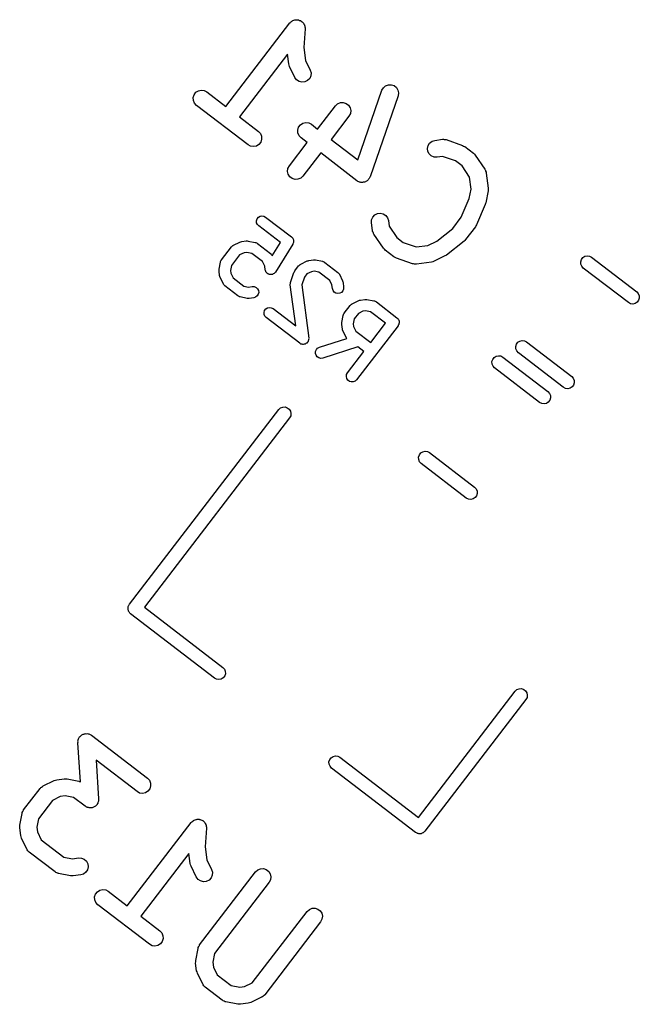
# Model space of a CAD drawing. Extents: x 93.7 to 160.2, y -161.6 to -97.7.
# Tile 1 of 30: x 105.8 to 111.3, y -154.3 to -145.7. Entities that reach past the tile are written whole.
import ezdxf

# ---------------------------------------------------------------- set-up
doc = ezdxf.new("R2010")
doc.units = 0
doc.header["$MEASUREMENT"] = 0
doc.layers.add('BLACK', color=7, linetype='CONTINUOUS')

msp = doc.modelspace()

# ---------------------------------------------------------------- linework, layer by layer
at = {"layer": 'Black'}
for p, q in [((108.187, -145.694), (108.19, -145.692)), ((108.19, -145.692), (108.193, -145.688)), ((108.193, -145.688), (108.2, -145.683)), ((108.2, -145.683), (108.206, -145.677)), ((108.206, -145.677), (108.21, -145.675)), ((108.21, -145.675), (108.214, -145.673)), ((108.214, -145.673), (108.222, -145.67)), ((108.222, -145.67), (108.23, -145.667)), ((108.23, -145.667), (108.235, -145.667)), ((108.235, -145.667), (108.239, -145.665)), ((108.239, -145.665), (108.248, -145.666)), ((108.248, -145.666), (108.256, -145.666)), ((108.256, -145.666), (108.26, -145.667)), ((108.26, -145.667), (108.265, -145.667)), ((108.265, -145.667), (108.273, -145.671)), ((108.273, -145.671), (108.281, -145.673)), ((108.281, -145.673), (108.285, -145.676)), ((108.285, -145.676), (108.288, -145.678)), ((108.288, -145.678), (108.295, -145.684)), ((108.295, -145.684), (108.302, -145.689)), ((108.302, -145.689), (108.304, -145.693)), ((107.624, -146.428), (108.187, -145.694)), ((108.304, -145.693), (108.307, -145.696)), ((108.307, -145.696), (108.311, -145.704)), ((108.311, -145.704), (108.316, -145.711)), ((108.322, -145.745), (108.311, -145.909)), ((108.316, -145.711), (108.317, -145.715)), ((108.317, -145.715), (108.319, -145.719)), ((108.319, -145.719), (108.32, -145.728)), ((108.32, -145.728), (108.322, -145.737)), ((108.322, -145.737), (108.321, -145.741)), ((108.321, -145.741), (108.322, -145.745)), ((108.311, -145.909), (108.326, -146.023)), ((108.167, -145.967), (107.743, -146.52)), ((108.178, -146.055), (108.167, -145.967)), ((108.326, -146.023), (108.367, -146.108)), ((108.182, -146.066), (108.178, -146.055)), ((108.185, -146.078), (108.182, -146.066)), ((108.232, -146.173), (108.185, -146.078)), ((108.367, -146.108), (108.374, -146.133)), ((108.247, -146.194), (108.232, -146.173)), ((108.269, -146.209), (108.247, -146.194)), ((108.294, -146.215), (108.269, -146.209)), ((108.343, -146.201), (108.32, -146.213)), ((108.362, -146.183), (108.343, -146.201)), ((108.372, -146.159), (108.362, -146.183)), ((108.374, -146.133), (108.372, -146.159)), ((107.361, -146.304), (107.383, -146.29)), ((107.383, -146.29), (107.408, -146.284)), ((107.408, -146.284), (107.434, -146.288)), ((107.434, -146.288), (107.457, -146.3)), ((108.32, -146.213), (108.294, -146.215)), ((108.786, -146.9), (108.998, -146.286)), ((108.998, -146.286), (109.011, -146.264)), ((109.011, -146.264), (109.03, -146.247)), ((109.03, -146.247), (109.055, -146.237)), ((109.055, -146.237), (109.081, -146.237)), ((109.081, -146.237), (109.105, -146.245)), ((109.105, -146.245), (109.126, -146.262)), ((109.126, -146.262), (109.139, -146.284)), ((109.139, -146.284), (109.144, -146.31)), ((107.337, -146.35), (107.345, -146.325)), ((107.338, -146.376), (107.337, -146.35)), ((107.348, -146.4), (107.338, -146.376)), ((107.345, -146.325), (107.361, -146.304)), ((107.457, -146.3), (107.624, -146.428)), ((109.14, -146.335), (108.894, -147.047)), ((109.144, -146.31), (109.14, -146.335)), ((107.366, -146.419), (107.348, -146.4)), ((107.819, -146.767), (107.366, -146.419)), ((108.431, -146.628), (108.589, -146.423)), ((108.589, -146.423), (108.608, -146.405)), ((108.608, -146.405), (108.632, -146.395)), ((108.632, -146.395), (108.658, -146.394)), ((108.658, -146.394), (108.683, -146.402)), ((108.683, -146.402), (108.704, -146.418)), ((108.704, -146.418), (108.718, -146.44)), ((108.718, -146.44), (108.723, -146.465)), ((108.723, -146.465), (108.72, -146.491)), ((107.743, -146.52), (107.91, -146.648)), ((108.708, -146.514), (108.55, -146.719)), ((108.72, -146.491), (108.708, -146.514)), ((108.258, -146.636), (108.265, -146.611)), ((108.259, -146.662), (108.258, -146.636)), ((108.265, -146.611), (108.281, -146.59)), ((108.281, -146.59), (108.303, -146.576)), ((108.303, -146.576), (108.329, -146.571)), ((108.329, -146.571), (108.355, -146.574)), ((108.355, -146.574), (108.378, -146.586)), ((108.378, -146.586), (108.431, -146.628)), ((107.91, -146.648), (107.928, -146.667)), ((107.928, -146.667), (107.938, -146.691)), ((107.939, -146.717), (107.931, -146.742)), ((107.938, -146.691), (107.939, -146.717)), ((108.269, -146.686), (108.259, -146.662)), ((108.286, -146.705), (108.269, -146.686)), ((108.34, -146.747), (108.286, -146.705)), ((108.55, -146.719), (108.786, -146.9)), ((109.439, -146.735), (109.463, -146.727)), ((109.463, -146.727), (109.53, -146.718)), ((109.53, -146.718), (109.534, -146.718)), ((109.534, -146.718), (109.539, -146.717)), ((109.539, -146.717), (109.547, -146.719)), ((109.547, -146.719), (109.556, -146.719)), ((109.556, -146.719), (109.56, -146.721)), ((109.56, -146.721), (109.564, -146.721)), ((109.564, -146.721), (109.707, -146.771)), ((107.842, -146.779), (107.819, -146.767)), ((107.868, -146.782), (107.842, -146.779)), ((107.893, -146.777), (107.868, -146.782)), ((107.915, -146.763), (107.893, -146.777)), ((107.931, -146.742), (107.915, -146.763)), ((108.183, -146.952), (108.34, -146.747)), ((109.398, -146.798), (109.404, -146.772)), ((109.402, -146.824), (109.398, -146.798)), ((109.404, -146.772), (109.418, -146.751)), ((109.418, -146.751), (109.439, -146.735)), ((109.707, -146.771), (109.717, -146.777)), ((109.717, -146.777), (109.728, -146.782)), ((109.728, -146.782), (109.803, -146.84)), ((108.459, -146.838), (108.302, -147.043)), ((108.777, -147.082), (108.459, -146.838)), ((109.414, -146.847), (109.402, -146.824)), ((109.433, -146.864), (109.414, -146.847)), ((109.457, -146.874), (109.433, -146.864)), ((109.483, -146.876), (109.457, -146.874)), ((109.532, -146.869), (109.483, -146.876)), ((109.646, -146.908), (109.532, -146.869)), ((109.803, -146.84), (109.812, -146.849)), ((109.812, -146.849), (109.82, -146.858)), ((109.82, -146.858), (109.904, -146.982)), ((108.167, -147), (108.171, -146.975)), ((108.171, -146.975), (108.183, -146.952)), ((109.703, -146.952), (109.646, -146.908)), ((109.77, -147.052), (109.703, -146.952)), ((109.904, -146.982), (109.906, -146.986)), ((109.906, -146.986), (109.909, -146.99)), ((109.909, -146.99), (109.911, -146.998)), ((108.173, -147.026), (108.167, -147)), ((108.187, -147.048), (108.173, -147.026)), ((108.208, -147.064), (108.187, -147.048)), ((108.233, -147.072), (108.208, -147.064)), ((108.259, -147.07), (108.233, -147.072)), ((108.283, -147.06), (108.259, -147.07)), ((108.302, -147.043), (108.283, -147.06)), ((108.874, -147.078), (108.867, -147.082)), ((108.877, -147.074), (108.874, -147.078)), ((108.881, -147.07), (108.877, -147.074)), ((108.885, -147.063), (108.881, -147.07)), ((108.89, -147.057), (108.885, -147.063)), ((108.891, -147.052), (108.89, -147.057)), ((108.894, -147.047), (108.891, -147.052)), ((109.784, -147.156), (109.77, -147.052)), ((109.911, -146.998), (109.915, -147.006)), ((109.915, -147.006), (109.915, -147.01)), ((109.915, -147.01), (109.917, -147.015)), ((109.917, -147.015), (109.934, -147.148)), ((108.782, -147.085), (108.777, -147.082)), ((108.787, -147.088), (108.782, -147.085)), ((108.794, -147.091), (108.787, -147.088)), ((108.801, -147.094), (108.794, -147.091)), ((108.806, -147.095), (108.801, -147.094)), ((108.811, -147.097), (108.806, -147.095)), ((108.819, -147.097), (108.811, -147.097)), ((108.826, -147.098), (108.819, -147.097)), ((108.832, -147.096), (108.826, -147.098)), ((108.837, -147.096), (108.832, -147.096)), ((108.844, -147.094), (108.837, -147.096)), ((108.852, -147.092), (108.844, -147.094)), ((108.856, -147.089), (108.852, -147.092)), ((108.862, -147.087), (108.856, -147.089)), ((108.867, -147.082), (108.862, -147.087)), ((109.767, -147.24), (109.784, -147.156)), ((109.934, -147.16), (109.933, -147.172)), ((109.934, -147.148), (109.934, -147.16)), ((109.696, -147.404), (109.767, -147.24)), ((109.933, -147.172), (109.913, -147.277)), ((109.908, -147.292), (109.83, -147.472)), ((109.91, -147.284), (109.908, -147.292)), ((109.913, -147.277), (109.91, -147.284)), ((107.894, -147.435), (107.9, -147.418)), ((107.9, -147.418), (107.91, -147.404)), ((107.91, -147.404), (107.925, -147.395)), ((107.925, -147.395), (107.942, -147.391)), ((107.942, -147.391), (107.959, -147.394)), ((107.959, -147.394), (107.974, -147.402)), ((107.974, -147.402), (108.201, -147.575)), ((108.907, -147.427), (108.917, -147.403)), ((108.917, -147.403), (108.935, -147.384)), ((108.935, -147.384), (108.958, -147.372)), ((108.958, -147.372), (108.984, -147.368)), ((108.984, -147.368), (109.009, -147.374)), ((109.009, -147.374), (109.031, -147.388)), ((109.031, -147.388), (109.047, -147.409)), ((109.047, -147.409), (109.055, -147.434)), ((109.621, -147.503), (109.696, -147.404)), ((107.895, -147.452), (107.894, -147.435)), ((107.902, -147.468), (107.895, -147.452)), ((107.914, -147.481), (107.902, -147.468)), ((108.104, -147.627), (107.914, -147.481)), ((108.906, -147.453), (108.907, -147.427)), ((108.915, -147.52), (108.906, -147.453)), ((109.055, -147.434), (109.061, -147.483)), ((109.061, -147.483), (109.129, -147.583)), ((109.48, -147.614), (109.621, -147.503)), ((109.821, -147.488), (109.734, -147.601)), ((109.825, -147.48), (109.821, -147.488)), ((109.83, -147.472), (109.825, -147.48)), ((108.201, -147.575), (108.202, -147.577)), ((108.202, -147.577), (108.204, -147.578)), ((108.204, -147.578), (108.208, -147.583)), ((108.208, -147.583), (108.213, -147.588)), ((108.213, -147.588), (108.214, -147.59)), ((108.214, -147.59), (108.215, -147.592)), ((108.215, -147.592), (108.217, -147.598)), ((108.217, -147.598), (108.22, -147.604)), ((108.916, -147.524), (108.915, -147.52)), ((108.916, -147.528), (108.916, -147.524)), ((108.92, -147.536), (108.916, -147.528)), ((108.923, -147.545), (108.92, -147.536)), ((108.925, -147.548), (108.923, -147.545)), ((108.927, -147.552), (108.925, -147.548)), ((109.011, -147.677), (108.927, -147.552)), ((109.129, -147.583), (109.185, -147.626)), ((107.586, -147.779), (107.673, -147.665)), ((107.673, -147.665), (107.675, -147.663)), ((107.675, -147.663), (107.677, -147.661)), ((107.677, -147.661), (107.681, -147.658)), ((107.681, -147.658), (107.686, -147.654)), ((107.686, -147.654), (107.688, -147.653)), ((107.688, -147.653), (107.691, -147.651)), ((107.691, -147.651), (107.748, -147.623)), ((107.748, -147.623), (107.756, -147.621)), ((107.756, -147.621), (107.764, -147.618)), ((107.764, -147.618), (107.804, -147.613)), ((107.804, -147.613), (107.812, -147.613)), ((107.812, -147.613), (107.82, -147.614)), ((107.82, -147.614), (107.882, -147.626)), ((107.882, -147.626), (107.885, -147.627)), ((107.885, -147.627), (107.888, -147.627)), ((107.888, -147.627), (107.893, -147.63)), ((107.893, -147.63), (107.899, -147.632)), ((107.899, -147.632), (107.901, -147.634)), ((107.901, -147.634), (107.903, -147.635)), ((107.903, -147.635), (108.017, -147.722)), ((108.033, -147.743), (108.104, -147.627)), ((108.213, -147.641), (108.062, -147.886)), ((108.214, -147.64), (108.213, -147.641)), ((108.215, -147.638), (108.214, -147.64)), ((108.217, -147.632), (108.215, -147.638)), ((108.22, -147.625), (108.217, -147.632)), ((108.22, -147.604), (108.22, -147.606)), ((108.22, -147.606), (108.22, -147.608)), ((108.22, -147.608), (108.22, -147.615)), ((108.22, -147.615), (108.22, -147.622)), ((108.22, -147.622), (108.22, -147.623)), ((108.22, -147.623), (108.22, -147.625)), ((109.02, -147.686), (109.011, -147.677)), ((109.185, -147.626), (109.299, -147.665)), ((109.299, -147.665), (109.403, -147.652)), ((109.403, -147.652), (109.48, -147.614)), ((109.721, -147.615), (109.567, -147.737)), ((109.727, -147.608), (109.721, -147.615)), ((109.734, -147.601), (109.727, -147.608)), ((107.745, -147.736), (107.673, -147.83)), ((107.785, -147.716), (107.745, -147.736)), ((107.809, -147.713), (107.785, -147.716)), ((107.852, -147.722), (107.809, -147.713)), ((107.946, -147.794), (107.852, -147.722)), ((108.017, -147.722), (108.019, -147.724)), ((108.019, -147.724), (108.021, -147.726)), ((108.021, -147.726), (108.024, -147.731)), ((108.024, -147.731), (108.028, -147.735)), ((108.028, -147.735), (108.029, -147.737)), ((108.029, -147.737), (108.031, -147.74)), ((108.031, -147.74), (108.033, -147.743)), ((109.028, -147.694), (109.02, -147.686)), ((109.103, -147.752), (109.028, -147.694)), ((109.114, -147.758), (109.103, -147.752)), ((109.125, -147.764), (109.114, -147.758)), ((109.267, -147.813), (109.125, -147.764)), ((109.553, -147.745), (109.458, -147.792)), ((109.56, -147.741), (109.553, -147.745)), ((109.567, -147.737), (109.56, -147.741)), ((110.754, -147.776), (110.767, -147.759)), ((110.767, -147.759), (110.785, -147.748)), ((110.785, -147.748), (110.805, -147.743)), ((110.805, -147.743), (110.826, -147.746)), ((110.826, -147.746), (110.844, -147.756)), ((110.844, -147.756), (111.241, -148.06)), ((107.564, -147.862), (107.577, -147.8)), ((107.577, -147.8), (107.578, -147.797)), ((107.578, -147.794), (107.581, -147.789)), ((107.578, -147.797), (107.578, -147.794)), ((107.581, -147.789), (107.583, -147.783)), ((107.583, -147.783), (107.585, -147.781)), ((107.585, -147.781), (107.586, -147.779)), ((107.673, -147.83), (107.664, -147.873)), ((107.966, -147.834), (107.946, -147.794)), ((107.97, -147.866), (107.966, -147.834)), ((108.231, -147.877), (108.265, -147.832)), ((108.265, -147.832), (108.268, -147.83)), ((108.268, -147.83), (108.269, -147.828)), ((108.269, -147.828), (108.274, -147.824)), ((108.274, -147.824), (108.278, -147.82)), ((108.278, -147.82), (108.281, -147.819)), ((108.281, -147.819), (108.283, -147.817)), ((108.283, -147.817), (108.341, -147.789)), ((108.341, -147.789), (108.348, -147.787)), ((108.348, -147.787), (108.356, -147.785)), ((108.356, -147.785), (108.396, -147.78)), ((108.396, -147.78), (108.404, -147.78)), ((108.404, -147.78), (108.412, -147.78)), ((108.412, -147.78), (108.475, -147.792)), ((108.475, -147.792), (108.478, -147.793)), ((108.478, -147.793), (108.48, -147.794)), ((108.48, -147.794), (108.486, -147.796)), ((108.486, -147.796), (108.491, -147.798)), ((108.491, -147.798), (108.493, -147.8)), ((108.493, -147.8), (108.496, -147.802)), ((108.496, -147.802), (108.609, -147.889)), ((109.271, -147.814), (109.267, -147.813)), ((109.275, -147.815), (109.271, -147.814)), ((109.284, -147.816), (109.275, -147.815)), ((109.293, -147.817), (109.284, -147.816)), ((109.297, -147.816), (109.293, -147.817)), ((109.301, -147.816), (109.297, -147.816)), ((109.435, -147.799), (109.301, -147.816)), ((109.446, -147.795), (109.435, -147.799)), ((109.458, -147.792), (109.446, -147.795)), ((110.748, -147.795), (110.754, -147.776)), ((110.749, -147.816), (110.748, -147.795)), ((110.757, -147.835), (110.749, -147.816)), ((110.771, -147.851), (110.757, -147.835)), ((111.168, -148.155), (110.771, -147.851)), ((107.564, -147.87), (107.564, -147.862)), ((107.564, -147.878), (107.564, -147.87)), ((107.569, -147.918), (107.564, -147.878)), ((107.572, -147.926), (107.569, -147.918)), ((107.574, -147.934), (107.572, -147.926)), ((107.602, -147.991), (107.574, -147.934)), ((107.664, -147.873), (107.667, -147.897)), ((107.667, -147.897), (107.687, -147.937)), ((107.687, -147.937), (107.781, -148.01)), ((107.973, -147.874), (107.97, -147.866)), ((107.97, -147.866), (107.97, -147.866)), ((107.97, -147.866), (107.97, -147.866)), ((107.975, -147.882), (107.973, -147.874)), ((107.975, -147.883), (107.975, -147.882)), ((107.981, -147.889), (107.975, -147.883)), ((107.975, -147.883), (107.975, -147.883)), ((107.986, -147.896), (107.981, -147.889)), ((107.993, -147.901), (107.986, -147.896)), ((107.986, -147.896), (107.986, -147.896)), ((107.986, -147.896), (107.986, -147.896)), ((108, -147.905), (107.993, -147.901)), ((108.001, -147.905), (108, -147.905)), ((108.001, -147.906), (108.001, -147.905)), ((108.009, -147.907), (108.001, -147.906)), ((108.017, -147.909), (108.009, -147.907)), ((108.018, -147.909), (108.017, -147.909)), ((108.026, -147.908), (108.018, -147.909)), ((108.018, -147.909), (108.018, -147.909)), ((108.034, -147.907), (108.026, -147.908)), ((108.035, -147.907), (108.034, -147.907)), ((108.042, -147.903), (108.035, -147.907)), ((108.035, -147.907), (108.035, -147.907)), ((108.05, -147.899), (108.042, -147.903)), ((108.056, -147.892), (108.05, -147.898)), ((108.05, -147.898), (108.05, -147.899)), ((108.05, -147.899), (108.05, -147.899)), ((108.062, -147.886), (108.056, -147.892)), ((108.062, -147.886), (108.062, -147.886)), ((108.062, -147.886), (108.062, -147.886)), ((108.194, -147.977), (108.223, -147.891)), ((108.223, -147.891), (108.227, -147.884)), ((108.227, -147.884), (108.231, -147.877)), ((108.315, -147.932), (108.292, -147.998)), ((108.338, -147.902), (108.315, -147.932)), ((108.377, -147.883), (108.338, -147.902)), ((108.401, -147.88), (108.377, -147.883)), ((108.444, -147.888), (108.401, -147.88)), ((108.539, -147.961), (108.444, -147.888)), ((108.609, -147.889), (108.611, -147.891)), ((108.611, -147.891), (108.613, -147.892)), ((108.613, -147.892), (108.617, -147.897)), ((108.617, -147.897), (108.621, -147.901)), ((108.621, -147.901), (108.622, -147.904)), ((108.622, -147.904), (108.624, -147.906)), ((108.624, -147.906), (108.652, -147.964)), ((107.603, -147.994), (107.602, -147.991)), ((107.605, -147.996), (107.603, -147.994)), ((107.609, -148.001), (107.605, -147.996)), ((107.612, -148.005), (107.609, -148.001)), ((107.614, -148.007), (107.612, -148.005)), ((107.616, -148.009), (107.614, -148.007)), ((107.73, -148.096), (107.616, -148.009)), ((107.781, -148.01), (107.824, -148.018)), ((107.824, -148.018), (107.856, -148.014)), ((107.856, -148.014), (107.874, -148.014)), ((107.874, -148.014), (107.89, -148.021)), ((107.89, -148.021), (107.903, -148.033)), ((108.191, -147.994), (108.192, -147.988)), ((108.191, -147.997), (108.191, -147.994)), ((108.191, -148), (108.191, -147.997)), ((108.239, -148.361), (108.191, -148)), ((108.192, -147.982), (108.193, -147.98)), ((108.192, -147.988), (108.192, -147.982)), ((108.193, -147.98), (108.194, -147.977)), ((108.292, -147.998), (108.354, -148.467)), ((108.558, -148), (108.539, -147.961)), ((108.562, -148.032), (108.558, -148)), ((108.568, -148.049), (108.562, -148.032)), ((108.652, -147.964), (108.654, -147.972)), ((108.654, -147.972), (108.656, -147.979)), ((108.656, -147.979), (108.661, -148.019)), ((108.661, -148.019), (108.661, -148.037)), ((107.732, -148.097), (107.73, -148.096)), ((107.734, -148.099), (107.732, -148.097)), ((107.74, -148.101), (107.734, -148.099)), ((107.745, -148.104), (107.74, -148.101)), ((107.748, -148.104), (107.745, -148.104)), ((107.751, -148.105), (107.748, -148.104)), ((107.813, -148.118), (107.751, -148.105)), ((107.821, -148.118), (107.813, -148.118)), ((107.829, -148.118), (107.821, -148.118)), ((107.869, -148.113), (107.829, -148.118)), ((107.886, -148.108), (107.869, -148.113)), ((107.9, -148.097), (107.886, -148.108)), ((107.909, -148.082), (107.9, -148.097)), ((107.903, -148.033), (107.911, -148.048)), ((107.913, -148.065), (107.909, -148.082)), ((107.911, -148.048), (107.913, -148.065)), ((108.578, -148.063), (108.568, -148.049)), ((108.593, -148.072), (108.578, -148.063)), ((108.61, -148.076), (108.593, -148.072)), ((108.627, -148.073), (108.61, -148.076)), ((108.642, -148.065), (108.627, -148.073)), ((108.654, -148.053), (108.642, -148.065)), ((108.661, -148.037), (108.654, -148.053)), ((111.241, -148.06), (111.255, -148.075)), ((111.255, -148.075), (111.263, -148.095)), ((111.264, -148.115), (111.257, -148.135)), ((111.263, -148.095), (111.264, -148.115)), ((107.976, -148.211), (107.99, -148.201)), ((107.99, -148.201), (108.007, -148.198)), ((108.007, -148.198), (108.024, -148.2)), ((108.024, -148.2), (108.04, -148.208)), ((108.667, -148.248), (108.719, -148.18)), ((108.719, -148.18), (108.721, -148.178)), ((108.721, -148.178), (108.723, -148.175)), ((108.723, -148.175), (108.727, -148.172)), ((108.727, -148.172), (108.732, -148.168)), ((108.732, -148.168), (108.734, -148.167)), ((108.734, -148.167), (108.737, -148.165)), ((108.737, -148.165), (108.794, -148.137)), ((108.794, -148.137), (108.802, -148.135)), ((108.802, -148.135), (108.809, -148.133)), ((108.809, -148.133), (108.849, -148.127)), ((108.849, -148.127), (108.857, -148.128)), ((108.857, -148.128), (108.865, -148.128)), ((108.865, -148.128), (108.928, -148.14)), ((108.928, -148.14), (108.931, -148.141)), ((108.931, -148.141), (108.934, -148.141)), ((108.934, -148.141), (108.939, -148.144)), ((108.939, -148.144), (108.944, -148.146)), ((108.944, -148.146), (108.947, -148.148)), ((108.947, -148.148), (108.949, -148.149)), ((108.949, -148.149), (109.13, -148.289)), ((111.186, -148.165), (111.168, -148.155)), ((111.207, -148.168), (111.186, -148.165)), ((111.227, -148.163), (111.207, -148.168)), ((111.245, -148.152), (111.227, -148.163)), ((111.257, -148.135), (111.245, -148.152)), ((107.96, -148.241), (107.965, -148.225)), ((107.961, -148.259), (107.96, -148.241)), ((107.967, -148.275), (107.961, -148.259)), ((107.965, -148.225), (107.976, -148.211)), ((107.979, -148.287), (107.967, -148.275)), ((108.274, -148.513), (107.979, -148.287)), ((108.04, -148.208), (108.239, -148.361)), ((108.645, -148.331), (108.657, -148.269)), ((108.657, -148.269), (108.658, -148.266)), ((108.658, -148.266), (108.659, -148.263)), ((108.659, -148.263), (108.661, -148.258)), ((108.661, -148.258), (108.663, -148.253)), ((108.663, -148.253), (108.665, -148.25)), ((108.665, -148.25), (108.667, -148.248)), ((108.791, -148.25), (108.753, -148.299)), ((108.83, -148.231), (108.791, -148.25)), ((108.854, -148.228), (108.83, -148.231)), ((108.898, -148.236), (108.854, -148.228)), ((109.03, -148.337), (108.898, -148.236)), ((109.13, -148.289), (109.133, -148.292)), ((109.133, -148.292), (109.137, -148.294)), ((108.645, -148.339), (108.645, -148.331)), ((108.645, -148.347), (108.645, -148.339)), ((108.65, -148.388), (108.645, -148.347)), ((108.753, -148.299), (108.745, -148.342)), ((108.745, -148.342), (108.748, -148.366)), ((108.748, -148.366), (108.767, -148.406)), ((109.14, -148.359), (108.774, -148.835)), ((108.899, -148.507), (109.03, -148.337)), ((109.137, -148.294), (109.139, -148.298)), ((109.139, -148.298), (109.142, -148.301)), ((109.142, -148.355), (109.14, -148.359)), ((109.142, -148.301), (109.144, -148.305)), ((109.144, -148.351), (109.142, -148.355)), ((109.144, -148.305), (109.146, -148.309)), ((109.146, -148.347), (109.144, -148.351)), ((109.146, -148.309), (109.147, -148.313)), ((109.148, -148.343), (109.146, -148.347)), ((109.147, -148.313), (109.149, -148.317)), ((109.15, -148.335), (109.148, -148.339)), ((109.148, -148.339), (109.148, -148.343)), ((109.149, -148.317), (109.149, -148.322)), ((109.149, -148.322), (109.15, -148.326)), ((109.15, -148.326), (109.149, -148.33)), ((109.149, -148.33), (109.15, -148.335)), ((108.652, -148.395), (108.65, -148.388)), ((108.654, -148.403), (108.652, -148.395)), ((108.682, -148.46), (108.654, -148.403)), ((108.684, -148.463), (108.682, -148.46)), ((108.685, -148.465), (108.684, -148.463)), ((108.689, -148.47), (108.685, -148.465)), ((108.767, -148.406), (108.899, -148.507)), ((108.279, -148.516), (108.274, -148.513)), ((108.285, -148.52), (108.279, -148.516)), ((108.287, -148.52), (108.285, -148.52)), ((108.289, -148.521), (108.287, -148.52)), ((108.296, -148.522), (108.289, -148.521)), ((108.302, -148.524), (108.296, -148.522)), ((108.304, -148.523), (108.302, -148.524)), ((108.306, -148.524), (108.304, -148.523)), ((108.313, -148.522), (108.306, -148.524)), ((108.319, -148.521), (108.313, -148.522)), ((108.321, -148.52), (108.319, -148.521)), ((108.323, -148.52), (108.321, -148.52)), ((108.329, -148.516), (108.323, -148.52)), ((108.335, -148.513), (108.329, -148.516)), ((108.336, -148.512), (108.335, -148.513)), ((108.338, -148.511), (108.336, -148.512)), ((108.342, -148.505), (108.338, -148.511)), ((108.346, -148.501), (108.342, -148.505)), ((108.347, -148.499), (108.346, -148.501)), ((108.348, -148.497), (108.347, -148.499)), ((108.35, -148.491), (108.348, -148.497)), ((108.353, -148.485), (108.35, -148.491)), ((108.354, -148.467), (108.353, -148.474)), ((108.353, -148.474), (108.354, -148.48)), ((108.354, -148.48), (108.353, -148.482)), ((108.353, -148.482), (108.353, -148.485)), ((108.432, -148.556), (108.448, -148.548)), ((108.448, -148.548), (108.69, -148.471)), ((108.786, -148.546), (108.478, -148.643)), ((108.69, -148.471), (108.689, -148.47)), ((108.839, -148.587), (108.786, -148.546)), ((110.176, -148.541), (110.182, -148.521)), ((110.177, -148.562), (110.176, -148.541)), ((110.182, -148.521), (110.195, -148.505)), ((110.195, -148.505), (110.212, -148.494)), ((110.212, -148.494), (110.233, -148.489)), ((110.233, -148.489), (110.253, -148.492)), ((110.253, -148.492), (110.272, -148.501)), ((110.272, -148.501), (110.669, -148.806)), ((108.413, -148.602), (108.414, -148.585)), ((108.418, -148.619), (108.413, -148.602)), ((108.414, -148.585), (108.421, -148.569)), ((108.429, -148.632), (108.418, -148.619)), ((108.421, -148.569), (108.432, -148.556)), ((108.444, -148.642), (108.429, -148.632)), ((108.695, -148.774), (108.839, -148.587)), ((109.973, -148.655), (109.986, -148.638)), ((109.986, -148.638), (110.003, -148.627)), ((110.003, -148.627), (110.024, -148.623)), ((110.024, -148.623), (110.044, -148.625)), ((110.044, -148.625), (110.063, -148.635)), ((110.063, -148.635), (110.459, -148.939)), ((110.185, -148.581), (110.177, -148.562)), ((110.199, -148.597), (110.185, -148.581)), ((110.595, -148.901), (110.199, -148.597)), ((108.461, -148.646), (108.444, -148.642)), ((108.478, -148.643), (108.461, -148.646)), ((109.967, -148.675), (109.973, -148.655)), ((109.968, -148.696), (109.967, -148.675)), ((109.976, -148.715), (109.968, -148.696)), ((109.99, -148.73), (109.976, -148.715)), ((108.685, -148.806), (108.687, -148.789)), ((108.689, -148.823), (108.685, -148.806)), ((108.687, -148.789), (108.695, -148.774)), ((110.386, -149.035), (109.99, -148.73)), ((110.669, -148.806), (110.683, -148.821)), ((108.698, -148.838), (108.689, -148.823)), ((108.712, -148.849), (108.698, -148.838)), ((108.728, -148.854), (108.712, -148.849)), ((108.746, -148.853), (108.728, -148.854)), ((108.762, -148.846), (108.746, -148.853)), ((108.774, -148.835), (108.762, -148.846)), ((110.673, -148.898), (110.655, -148.909)), ((110.685, -148.881), (110.673, -148.898)), ((110.683, -148.821), (110.691, -148.84)), ((110.691, -148.861), (110.685, -148.881)), ((110.691, -148.84), (110.691, -148.861)), ((110.459, -148.939), (110.473, -148.955)), ((110.473, -148.955), (110.481, -148.974)), ((110.481, -148.974), (110.482, -148.995)), ((110.614, -148.911), (110.595, -148.901)), ((110.635, -148.913), (110.614, -148.911)), ((110.655, -148.909), (110.635, -148.913)), ((110.405, -149.044), (110.386, -149.035)), ((110.425, -149.047), (110.405, -149.044)), ((110.446, -149.043), (110.425, -149.047)), ((110.463, -149.031), (110.446, -149.043)), ((110.476, -149.015), (110.463, -149.031)), ((110.482, -148.995), (110.476, -149.015)), ((106.775, -150.811), (108.09, -149.097)), ((108.09, -149.097), (108.105, -149.083)), ((108.105, -149.083), (108.125, -149.075)), ((108.125, -149.075), (108.145, -149.074)), ((108.145, -149.074), (108.165, -149.081)), ((108.165, -149.081), (108.182, -149.093)), ((108.182, -149.093), (108.193, -149.111)), ((108.195, -149.152), (108.185, -149.17)), ((108.193, -149.111), (108.197, -149.131)), ((108.197, -149.131), (108.195, -149.152)), ((108.185, -149.17), (106.907, -150.836)), ((109.321, -149.516), (109.328, -149.496)), ((109.328, -149.496), (109.34, -149.479)), ((109.34, -149.479), (109.358, -149.468)), ((109.358, -149.468), (109.378, -149.464)), ((109.378, -149.464), (109.399, -149.466)), ((109.399, -149.466), (109.417, -149.476)), ((109.417, -149.476), (109.814, -149.78)), ((109.322, -149.537), (109.321, -149.516)), ((109.33, -149.556), (109.322, -149.537)), ((109.344, -149.571), (109.33, -149.556)), ((109.741, -149.876), (109.344, -149.571)), ((109.814, -149.78), (109.828, -149.796)), ((109.828, -149.796), (109.836, -149.815)), ((109.837, -149.836), (109.831, -149.856)), ((109.836, -149.815), (109.837, -149.836)), ((109.76, -149.885), (109.741, -149.876)), ((109.78, -149.888), (109.76, -149.885)), ((109.801, -149.883), (109.78, -149.888)), ((109.818, -149.872), (109.801, -149.883)), ((109.831, -149.856), (109.818, -149.872)), ((106.763, -150.84), (106.765, -150.835)), ((106.763, -150.845), (106.763, -150.84)), ((106.763, -150.85), (106.763, -150.845)), ((106.764, -150.855), (106.763, -150.85)), ((106.764, -150.861), (106.764, -150.855)), ((106.766, -150.865), (106.764, -150.861)), ((106.765, -150.83), (106.768, -150.825)), ((106.765, -150.835), (106.765, -150.83)), ((106.767, -150.871), (106.766, -150.865)), ((106.77, -150.875), (106.767, -150.871)), ((106.768, -150.825), (106.769, -150.82)), ((106.769, -150.82), (106.773, -150.816)), ((106.772, -150.88), (106.77, -150.875)), ((106.776, -150.884), (106.772, -150.88)), ((106.773, -150.816), (106.775, -150.811)), ((106.778, -150.888), (106.776, -150.884)), ((106.783, -150.891), (106.778, -150.888)), ((106.786, -150.895), (106.783, -150.891)), ((106.907, -150.836), (107.597, -151.366)), ((107.524, -151.461), (106.786, -150.895)), ((107.597, -151.366), (107.611, -151.381)), ((107.611, -151.381), (107.619, -151.401)), ((107.619, -151.401), (107.62, -151.422)), ((107.542, -151.471), (107.524, -151.461)), ((107.563, -151.474), (107.542, -151.471)), ((107.583, -151.469), (107.563, -151.474)), ((107.601, -151.458), (107.583, -151.469)), ((107.614, -151.441), (107.601, -151.458)), ((107.62, -151.422), (107.614, -151.441)), ((109.319, -152.687), (110.171, -151.576)), ((110.171, -151.576), (110.186, -151.562)), ((110.186, -151.562), (110.205, -151.554)), ((110.205, -151.554), (110.226, -151.553)), ((110.226, -151.553), (110.246, -151.56)), ((110.246, -151.56), (110.263, -151.572)), ((110.263, -151.572), (110.274, -151.59)), ((110.266, -151.649), (109.377, -152.808)), ((110.276, -151.631), (110.266, -151.649)), ((110.274, -151.59), (110.278, -151.61)), ((110.278, -151.61), (110.276, -151.631)), ((106.322, -152.014), (106.324, -152.008)), ((106.323, -152.021), (106.322, -152.014)), ((106.324, -152.008), (106.325, -152.003)), ((106.325, -152.003), (106.328, -151.996)), ((106.328, -151.996), (106.33, -151.989)), ((106.33, -151.989), (106.334, -151.984)), ((106.334, -151.984), (106.336, -151.979)), ((106.336, -151.979), (106.342, -151.974)), ((106.342, -151.974), (106.346, -151.968)), ((106.346, -151.968), (106.351, -151.965)), ((106.351, -151.965), (106.355, -151.961)), ((106.355, -151.961), (106.362, -151.958)), ((106.362, -151.958), (106.368, -151.954)), ((106.368, -151.954), (106.374, -151.953)), ((106.374, -151.953), (106.379, -151.951)), ((106.379, -151.951), (106.386, -151.95)), ((106.386, -151.95), (106.393, -151.949)), ((106.393, -151.949), (106.399, -151.95)), ((106.399, -151.95), (106.405, -151.949)), ((106.405, -151.949), (106.412, -151.951)), ((106.412, -151.951), (106.419, -151.952)), ((106.419, -151.952), (106.424, -151.955)), ((106.424, -151.955), (106.43, -151.956)), ((106.43, -151.956), (106.436, -151.961)), ((106.436, -151.961), (106.442, -151.964)), ((106.442, -151.964), (106.933, -152.341)), ((106.322, -152.029), (106.323, -152.021)), ((106.344, -152.373), (106.322, -152.029)), ((106.842, -152.46), (106.482, -152.184)), ((106.482, -152.184), (106.504, -152.524)), ((108.532, -152.197), (108.539, -152.177)), ((108.539, -152.177), (108.551, -152.161)), ((108.551, -152.161), (108.569, -152.15)), ((108.569, -152.15), (108.589, -152.145)), ((108.589, -152.145), (108.61, -152.148)), ((108.61, -152.148), (108.628, -152.157)), ((108.628, -152.157), (109.319, -152.687)), ((108.533, -152.218), (108.532, -152.197)), ((108.541, -152.237), (108.533, -152.218)), ((108.555, -152.253), (108.541, -152.237)), ((109.293, -152.819), (108.555, -152.253)), ((106.016, -152.41), (106.112, -152.363)), ((106.112, -152.363), (106.123, -152.36)), ((106.123, -152.36), (106.135, -152.356)), ((106.135, -152.356), (106.202, -152.347)), ((106.202, -152.347), (106.214, -152.348)), ((106.214, -152.348), (106.226, -152.348)), ((106.226, -152.348), (106.33, -152.368)), ((106.933, -152.341), (106.951, -152.36)), ((106.951, -152.36), (106.961, -152.384)), ((105.844, -152.62), (105.989, -152.431)), ((105.989, -152.431), (105.993, -152.428)), ((105.993, -152.428), (105.995, -152.425)), ((105.995, -152.425), (106.002, -152.42)), ((106.002, -152.42), (106.009, -152.414)), ((106.009, -152.414), (106.013, -152.412)), ((106.013, -152.412), (106.016, -152.41)), ((106.33, -152.368), (106.334, -152.37)), ((106.334, -152.37), (106.338, -152.37)), ((106.338, -152.37), (106.344, -152.373)), ((106.954, -152.435), (106.938, -152.456)), ((106.962, -152.41), (106.954, -152.435)), ((106.961, -152.384), (106.962, -152.41)), ((106.098, -152.537), (105.974, -152.698)), ((106.166, -152.503), (106.098, -152.537)), ((106.209, -152.498), (106.166, -152.503)), ((106.284, -152.512), (106.209, -152.498)), ((106.384, -152.588), (106.284, -152.512)), ((106.504, -152.539), (106.502, -152.544)), ((106.504, -152.524), (106.503, -152.531)), ((106.503, -152.531), (106.504, -152.539)), ((106.865, -152.472), (106.842, -152.46)), ((106.891, -152.475), (106.865, -152.472)), ((106.917, -152.47), (106.891, -152.475)), ((106.938, -152.456), (106.917, -152.47)), ((105.84, -152.627), (105.842, -152.624)), ((105.842, -152.624), (105.844, -152.62)), ((106.39, -152.592), (106.384, -152.588)), ((106.396, -152.596), (106.39, -152.592)), ((106.402, -152.598), (106.396, -152.596)), ((106.407, -152.6), (106.402, -152.598)), ((106.414, -152.601), (106.407, -152.6)), ((106.421, -152.603), (106.414, -152.601)), ((106.427, -152.603), (106.421, -152.603)), ((106.432, -152.604), (106.427, -152.603)), ((106.44, -152.602), (106.432, -152.604)), ((106.447, -152.602), (106.44, -152.602)), ((106.452, -152.599), (106.447, -152.602)), ((106.458, -152.598), (106.452, -152.599)), ((106.464, -152.594), (106.458, -152.598)), ((106.471, -152.591), (106.464, -152.594)), ((106.475, -152.587), (106.471, -152.591)), ((106.48, -152.584), (106.475, -152.587)), ((106.484, -152.578), (106.48, -152.584)), ((106.49, -152.573), (106.484, -152.578)), ((106.492, -152.568), (106.49, -152.573)), ((106.496, -152.563), (106.492, -152.568)), ((106.498, -152.556), (106.496, -152.563)), ((106.501, -152.55), (106.498, -152.556)), ((106.502, -152.544), (106.501, -152.55)), ((105.81, -152.756), (105.83, -152.652)), ((105.83, -152.652), (105.832, -152.648)), ((105.832, -152.643), (105.836, -152.636)), ((105.832, -152.648), (105.832, -152.643)), ((105.836, -152.636), (105.84, -152.627)), ((105.974, -152.698), (105.96, -152.773)), ((107.342, -152.713), (107.346, -152.71)), ((107.346, -152.71), (107.354, -152.708)), ((107.354, -152.708), (107.363, -152.704)), ((107.363, -152.704), (107.367, -152.704)), ((107.367, -152.704), (107.371, -152.703)), ((107.371, -152.703), (107.38, -152.703)), ((107.38, -152.703), (107.389, -152.703)), ((107.389, -152.703), (107.393, -152.704)), ((107.393, -152.704), (107.397, -152.705)), ((107.397, -152.705), (107.405, -152.708)), ((107.405, -152.708), (107.414, -152.711)), ((107.414, -152.711), (107.417, -152.713)), ((105.809, -152.78), (105.81, -152.768)), ((105.818, -152.847), (105.809, -152.78)), ((105.81, -152.768), (105.81, -152.756)), ((105.96, -152.773), (105.965, -152.815)), ((106.756, -153.466), (107.319, -152.732)), ((107.319, -152.732), (107.322, -152.729)), ((107.322, -152.729), (107.325, -152.725)), ((107.325, -152.725), (107.332, -152.72)), ((107.332, -152.72), (107.339, -152.714)), ((107.339, -152.714), (107.342, -152.713)), ((107.417, -152.713), (107.421, -152.715)), ((107.421, -152.715), (107.427, -152.721)), ((107.427, -152.721), (107.434, -152.727)), ((107.434, -152.727), (107.436, -152.73)), ((107.436, -152.73), (107.439, -152.733)), ((107.439, -152.733), (107.443, -152.741)), ((107.443, -152.741), (107.448, -152.749)), ((107.454, -152.782), (107.443, -152.946)), ((107.448, -152.749), (107.449, -152.753)), ((107.449, -152.753), (107.451, -152.756)), ((107.451, -152.756), (107.452, -152.765)), ((107.452, -152.765), (107.454, -152.774)), ((107.454, -152.774), (107.453, -152.778)), ((107.453, -152.778), (107.454, -152.782)), ((105.822, -152.858), (105.818, -152.847)), ((105.825, -152.87), (105.822, -152.858)), ((105.872, -152.966), (105.825, -152.87)), ((105.965, -152.815), (105.999, -152.884)), ((105.999, -152.884), (106.197, -153.037)), ((109.298, -152.821), (109.293, -152.819)), ((109.302, -152.824), (109.298, -152.821)), ((109.307, -152.826), (109.302, -152.824)), ((109.312, -152.828), (109.307, -152.826)), ((109.317, -152.829), (109.312, -152.828)), ((109.322, -152.831), (109.317, -152.829)), ((109.327, -152.831), (109.322, -152.831)), ((109.332, -152.831), (109.327, -152.831)), ((109.337, -152.83), (109.332, -152.831)), ((109.343, -152.83), (109.337, -152.83)), ((109.347, -152.828), (109.343, -152.83)), ((109.353, -152.827), (109.347, -152.828)), ((109.357, -152.824), (109.353, -152.827)), ((109.362, -152.822), (109.357, -152.824)), ((109.366, -152.818), (109.362, -152.822)), ((109.37, -152.815), (109.366, -152.818)), ((109.373, -152.811), (109.37, -152.815)), ((109.377, -152.808), (109.373, -152.811)), ((105.874, -152.969), (105.872, -152.966)), ((105.876, -152.973), (105.874, -152.969)), ((107.443, -152.946), (107.458, -153.06)), ((105.882, -152.98), (105.876, -152.973)), ((105.887, -152.987), (105.882, -152.98)), ((105.89, -152.989), (105.887, -152.987)), ((105.893, -152.992), (105.89, -152.989)), ((106.12, -153.166), (105.893, -152.992)), ((106.197, -153.037), (106.273, -153.051)), ((106.273, -153.051), (106.327, -153.044)), ((106.327, -153.044), (106.353, -153.045)), ((106.353, -153.045), (106.377, -153.055)), ((106.377, -153.055), (106.397, -153.073)), ((107.299, -153.004), (106.875, -153.557)), ((107.311, -153.092), (107.299, -153.004)), ((106.397, -153.073), (106.409, -153.096)), ((106.412, -153.122), (106.406, -153.147)), ((106.409, -153.096), (106.412, -153.122)), ((107.314, -153.103), (107.311, -153.092)), ((107.318, -153.115), (107.314, -153.103)), ((107.364, -153.211), (107.318, -153.115)), ((107.458, -153.06), (107.499, -153.145)), ((107.499, -153.145), (107.506, -153.17)), ((107.905, -153.149), (107.929, -153.139)), ((107.929, -153.139), (107.955, -153.138)), ((107.955, -153.138), (107.98, -153.146)), ((106.124, -153.168), (106.12, -153.166)), ((106.127, -153.171), (106.124, -153.168)), ((106.135, -153.174), (106.127, -153.171)), ((106.143, -153.178), (106.135, -153.174)), ((106.147, -153.179), (106.143, -153.178)), ((106.151, -153.181), (106.147, -153.179)), ((106.256, -153.201), (106.151, -153.181)), ((106.268, -153.201), (106.256, -153.201)), ((106.28, -153.201), (106.268, -153.201)), ((106.347, -153.193), (106.28, -153.201)), ((106.372, -153.185), (106.347, -153.193)), ((106.392, -153.169), (106.372, -153.185)), ((106.406, -153.147), (106.392, -153.169)), ((107.38, -153.232), (107.364, -153.211)), ((107.401, -153.246), (107.38, -153.232)), ((107.393, -153.809), (107.886, -153.167)), ((107.494, -153.22), (107.476, -153.239)), ((107.504, -153.196), (107.494, -153.22)), ((107.506, -153.17), (107.504, -153.196)), ((107.886, -153.167), (107.905, -153.149)), ((107.98, -153.146), (108.001, -153.162)), ((108.001, -153.162), (108.015, -153.184)), ((108.015, -153.184), (108.021, -153.209)), ((108.021, -153.209), (108.017, -153.235)), ((107.426, -153.253), (107.401, -153.246)), ((107.452, -153.25), (107.426, -153.253)), ((107.476, -153.239), (107.452, -153.25)), ((108.005, -153.258), (107.523, -153.886)), ((108.017, -153.235), (108.005, -153.258)), ((106.469, -153.387), (106.477, -153.362)), ((106.47, -153.413), (106.469, -153.387)), ((106.477, -153.362), (106.493, -153.342)), ((106.493, -153.342), (106.515, -153.328)), ((106.515, -153.328), (106.54, -153.322)), ((106.54, -153.322), (106.566, -153.325)), ((106.566, -153.325), (106.589, -153.337)), ((106.589, -153.337), (106.756, -153.466)), ((106.48, -153.437), (106.47, -153.413)), ((106.498, -153.456), (106.48, -153.437)), ((106.951, -153.804), (106.498, -153.456)), ((108.359, -153.497), (108.383, -153.487)), ((108.383, -153.487), (108.409, -153.486)), ((108.409, -153.486), (108.434, -153.494)), ((106.875, -153.557), (107.042, -153.685)), ((107.857, -154.143), (108.339, -153.514)), ((108.339, -153.514), (108.359, -153.497)), ((108.434, -153.494), (108.454, -153.509)), ((108.454, -153.509), (108.468, -153.531)), ((108.468, -153.531), (108.474, -153.557)), ((108.474, -153.557), (108.47, -153.583)), ((108.458, -153.606), (107.966, -154.248)), ((108.47, -153.583), (108.458, -153.606)), ((107.042, -153.685), (107.06, -153.704)), ((107.06, -153.704), (107.07, -153.728)), ((107.07, -153.728), (107.071, -153.754)), ((106.974, -153.816), (106.951, -153.804)), ((107, -153.82), (106.974, -153.816)), ((107.026, -153.814), (107, -153.82)), ((107.048, -153.8), (107.026, -153.814)), ((107.063, -153.779), (107.048, -153.8)), ((107.071, -153.754), (107.063, -153.779)), ((107.379, -153.84), (107.381, -153.836)), ((107.381, -153.832), (107.385, -153.824)), ((107.381, -153.836), (107.381, -153.832)), ((107.385, -153.824), (107.388, -153.816)), ((107.388, -153.816), (107.391, -153.813)), ((107.391, -153.813), (107.393, -153.809)), ((107.359, -153.945), (107.379, -153.84)), ((107.523, -153.886), (107.509, -153.961)), ((107.358, -153.969), (107.359, -153.957)), ((107.367, -154.036), (107.358, -153.969)), ((107.359, -153.957), (107.359, -153.945)), ((107.509, -153.961), (107.514, -154.004)), ((107.514, -154.004), (107.548, -154.073)), ((107.371, -154.047), (107.367, -154.036)), ((107.374, -154.059), (107.371, -154.047)), ((107.421, -154.154), (107.374, -154.059)), ((107.548, -154.073), (107.671, -154.167)), ((107.423, -154.158), (107.421, -154.154)), ((107.425, -154.162), (107.423, -154.158)), ((107.431, -154.168), (107.425, -154.162)), ((107.436, -154.175), (107.431, -154.168)), ((107.439, -154.178), (107.436, -154.175)), ((107.442, -154.181), (107.439, -154.178)), ((107.593, -154.297), (107.442, -154.181)), ((107.671, -154.167), (107.746, -154.182)), ((107.746, -154.182), (107.789, -154.176)), ((107.789, -154.176), (107.857, -154.143)), ((107.939, -154.27), (107.843, -154.316)), ((107.942, -154.267), (107.939, -154.27)), ((107.946, -154.266), (107.942, -154.267)), ((107.953, -154.26), (107.946, -154.266)), ((107.96, -154.254), (107.953, -154.26)), ((107.962, -154.251), (107.96, -154.254)), ((107.966, -154.248), (107.962, -154.251)), ((107.597, -154.299), (107.593, -154.297)), ((107.601, -154.302), (107.597, -154.299)), ((107.609, -154.305), (107.601, -154.302)), ((107.617, -154.309), (107.609, -154.305)), ((107.621, -154.31), (107.617, -154.309)), ((107.625, -154.311), (107.621, -154.31)), ((107.729, -154.331), (107.625, -154.311)), ((107.741, -154.332), (107.729, -154.331)), ((107.753, -154.332), (107.741, -154.332)), ((107.82, -154.323), (107.753, -154.332)), ((107.832, -154.32), (107.82, -154.323)), ((107.843, -154.316), (107.832, -154.32))]:
    msp.add_line(p, q, dxfattribs=at)

doc.saveas('drawing.dxf')
